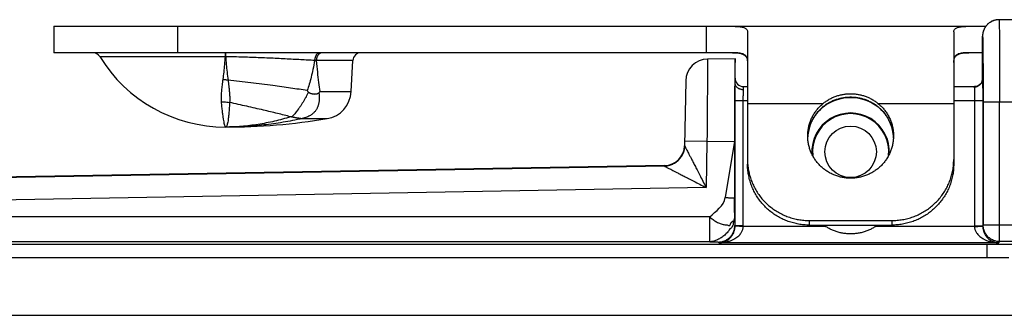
# Model space of a CAD drawing. Header units: inches. Extents: x 0.2 to 16.8, y 0.1 to 10.8.
# Tile 5 of 23: x 2.078 to 3.272, y 5.841 to 6.199. Entities that reach past the tile are written whole.
import ezdxf

# ---------------------------------------------------------------- set-up
doc = ezdxf.new("R2010")
doc.units = ezdxf.units.IN
doc.header["$LTSCALE"] = 0.935
doc.header["$MEASUREMENT"] = 0
doc.layers.get('0').update_dxf_attribs({"linetype": 'CONTINUOUS'})

msp = doc.modelspace()

# ---------------------------------------------------------------- linework, layer by layer
at = {"color": 7, "linetype": 'CONTINUOUS'}
for p, q in [((3.9194, 6.1989), (3.2656, 6.1989)), ((2.1197, 6.1909), (2.1197, 6.1589)), ((2.1197, 6.1909), (3.2496, 6.1909)), ((2.2697, 6.1909), (2.2697, 6.1589)), ((2.9107, 6.1909), (2.9107, 6.1589)), ((2.9607, 6.1841), (2.9607, 6.0296)), ((3.2107, 6.1841), (3.2107, 6.024)), ((3.2456, 6.178), (3.2456, 6.1689)), ((3.2456, 6.1272), (3.2456, 6.1689)), ((3.2456, 6.1689), (3.2456, 6.1689)), ((3.2456, 6.1689), (3.2456, 6.1689)), ((2.9425, 6.1589), (2.1197, 6.1589)), ((2.3274, 6.1541), (2.1755, 6.1541)), ((2.4822, 6.1494), (2.438, 6.1494)), ((2.4803, 6.1118), (2.4822, 6.1494)), ((2.9124, 6.1513), (2.9457, 6.1519)), ((2.9457, 6.1219), (2.9457, 6.1519)), ((3.2456, 6.1589), (3.2289, 6.1589)), ((2.8858, 6.1248), (2.8845, 6.0462)), ((3.2456, 6.1273), (3.2456, 6.1272)), ((3.2456, 6.1273), (3.2456, 6.1267)), ((2.4423, 6.1118), (2.4803, 6.1118)), ((2.9557, 6.1141), (2.9557, 6.1179)), ((2.9557, 6.1179), (2.9607, 6.1179)), ((3.2107, 6.1179), (3.236, 6.1179)), ((2.9456, 5.9491), (2.9456, 6.1009)), ((2.9456, 6.1009), (2.9607, 6.1009)), ((2.9556, 5.9491), (2.9556, 6.1009)), ((3.2107, 6.1009), (3.2458, 6.1009)), ((3.2358, 6.1009), (3.2358, 5.9491)), ((3.2458, 6.1009), (3.2458, 5.9491)), ((2.9607, 6.0975), (3.0525, 6.0975)), ((3.0464, 6.0876), (3.0465, 6.0877)), ((3.1189, 6.0975), (3.2107, 6.0975)), ((3.1224, 6.0903), (3.125, 6.0876)), ((3.125, 6.0876), (3.125, 6.0877)), ((3.2463, 6.0989), (3.2463, 5.9501)), ((3.9194, 6.0989), (3.2463, 6.0989)), ((3.2663, 5.9302), (3.2663, 6.0989)), ((2.4207, 6.0791), (2.4511, 6.0791)), ((2.9116, 6.0513), (2.8846, 6.0517)), ((2.9116, 6.0513), (2.9449, 6.0519)), ((2.9449, 6.0519), (2.9338, 5.9834)), ((2.9449, 6.0519), (2.945, 5.9834)), ((3.0338, 6.0564), (3.0338, 6.0565)), ((2.8845, 6.0463), (2.8845, 6.0463)), ((2.9116, 6.0513), (2.9106, 5.9955)), ((2.8813, 6.0345), (2.882, 6.0357)), ((2.8599, 6.0222), (1.3104, 5.9952)), ((2.8599, 6.0217), (1.3104, 5.9946)), ((2.8599, 6.0222), (2.8599, 6.0217)), ((2.9106, 5.9955), (1.3109, 5.9676)), ((2.9152, 5.96), (1.367, 5.96)), ((2.9152, 5.93), (2.9152, 5.96)), ((2.9456, 5.9491), (2.9454, 5.9496)), ((2.9556, 5.9491), (2.9456, 5.9491)), ((3.0553, 5.9486), (2.9556, 5.9486)), ((3.0357, 5.9501), (3.0357, 5.9557)), ((3.0357, 5.9557), (3.1357, 5.9557)), ((3.0357, 5.9501), (3.1357, 5.9501)), ((3.0553, 5.9486), (3.0558, 5.9501)), ((3.1161, 5.9486), (3.1156, 5.9501)), ((3.2358, 5.9486), (3.1161, 5.9486)), ((3.1357, 5.9557), (3.1357, 5.9501)), ((3.2358, 5.9491), (3.2458, 5.9491)), ((3.2463, 5.9501), (3.2458, 5.9491)), ((3.2823, 5.9501), (3.2463, 5.9501)), ((2.9152, 5.93), (1.367, 5.93)), ((1.3684, 5.9271), (3.2512, 5.9271)), ((2.9259, 5.9286), (2.9254, 5.9296)), ((3.2655, 5.9286), (2.9259, 5.9286)), ((3.2512, 5.9109), (3.2512, 5.9271)), ((3.2663, 5.9302), (3.2655, 5.9286)), ((3.2823, 5.9302), (3.2663, 5.9302)), ((1.3827, 5.9109), (3.2777, 5.9109)), ((1.3827, 5.8409), (3.3567, 5.8409))]:
    msp.add_line(p, q, dxfattribs=at)
for points in [[(3.2656, 6.1989), (3.2647, 6.1989), (3.2638, 6.1988), (3.2629, 6.1987), (3.262, 6.1986), (3.2612, 6.1984), (3.2604, 6.1982), (3.2596, 6.198), (3.2588, 6.1977), (3.2581, 6.1974), (3.2574, 6.1971), (3.2567, 6.1968), (3.2561, 6.1965), (3.2555, 6.1961), (3.2549, 6.1957), (3.2543, 6.1954), (3.2537, 6.195), (3.2532, 6.1945), (3.2527, 6.1941), (3.2522, 6.1937), (3.2517, 6.1933), (3.2513, 6.1928), (3.2509, 6.1924), (3.2505, 6.1919), (3.2501, 6.1915), (3.2497, 6.191), (3.2494, 6.1905), (3.249, 6.1901), (3.2487, 6.1896), (3.2485, 6.1891), (3.2482, 6.1887), (3.2479, 6.1882), (3.2477, 6.1877), (3.2475, 6.1872), (3.2473, 6.1868), (3.2471, 6.1863), (3.2469, 6.1858), (3.2467, 6.1854), (3.2466, 6.1849), (3.2464, 6.1845), (3.2463, 6.184), (3.2462, 6.1836), (3.2461, 6.1832), (3.246, 6.1828), (3.2459, 6.1824), (3.2459, 6.182), (3.2458, 6.1816), (3.2458, 6.1812), (3.2457, 6.1809), (3.2457, 6.1805), (3.2457, 6.1802), (3.2457, 6.1799), (3.2456, 6.1796)], [(3.2456, 6.1796), (3.2456, 6.1794), (3.2456, 6.1791), (3.2456, 6.1789), (3.2456, 6.1786), (3.2456, 6.178)], [(3.2456, 6.1267), (3.2455, 6.1259), (3.2453, 6.1249), (3.245, 6.1239), (3.2445, 6.1229), (3.2438, 6.1218), (3.2429, 6.1208), (3.2419, 6.1199), (3.2407, 6.1191), (3.2394, 6.1185), (3.238, 6.1181), (3.2367, 6.1179), (3.236, 6.1179)], [(3.0464, 6.0876), (3.049, 6.0903), (3.0524, 6.0933), (3.056, 6.096), (3.06, 6.0983), (3.0641, 6.1003), (3.0684, 6.102), (3.0728, 6.1032), (3.0773, 6.1041), (3.0818, 6.1046), (3.0857, 6.1048)], [(3.0857, 6.1048), (3.0897, 6.1046), (3.0942, 6.1041), (3.0987, 6.1032), (3.1031, 6.102), (3.1074, 6.1003), (3.1115, 6.0983), (3.1154, 6.0959), (3.1191, 6.0932), (3.1224, 6.0903)], [(3.0338, 6.0565), (3.0342, 6.0614), (3.0352, 6.0661), (3.0366, 6.0708), (3.0384, 6.0753), (3.0407, 6.0797), (3.0434, 6.0837), (3.0464, 6.0876)], [(3.125, 6.0876), (3.1281, 6.0837), (3.1308, 6.0796), (3.133, 6.0753), (3.1349, 6.0708), (3.1363, 6.0661), (3.1372, 6.0614)], [(3.1372, 6.0614), (3.1377, 6.0565), (3.1377, 6.0564)], [(2.8845, 6.0462), (2.8843, 6.044), (2.8839, 6.0412), (2.8831, 6.0385), (2.882, 6.0357)]]:
    msp.add_lwpolyline(points, dxfattribs=at)
msp.add_circle((3.0857, 6.0389), 0.0312, dxfattribs=at)
for centre, radius, start, end in [((2.167, 6.1489), 0.01, 31.4985, 90), ((2.3277, 6.2474), 0.1785, 211.4985, 270), ((2.4922, 6.1489), 0.01, 90, 177), ((2.9128, 6.1243), 0.027, 91, 179), ((2.9557, 6.1279), 0.01, 180, 270), ((2.4453, 6.1136), 0.035, 279.4651, 357), ((2.3277, 6.8189), 0.75, 270, 279.4651), ((3.0857, 6.0389), 0.047, 356.4193, 183.5807), ((3.0857, 6.0389), 0.0462, 354.3137, 185.6863), ((2.8595, 6.0472), 0.025, 270.9999, 357.735), ((3.0857, 6.0389), 0.0953, 248.7599, 251.3975), ((3.0857, 6.0389), 0.0953, 288.6025, 291.2401)]:
    msp.add_arc(centre, radius, start, end, dxfattribs=at)
for points, knots in [([(3.2635, 6.1988), (3.2629, 6.1987), (3.2617, 6.1985), (3.2598, 6.1981), (3.258, 6.1974), (3.2562, 6.1966), (3.2545, 6.1955), (3.2529, 6.1944), (3.2515, 6.1931), (3.2501, 6.1916), (3.249, 6.19), (3.248, 6.1883), (3.2471, 6.1866), (3.2465, 6.1849), (3.2462, 6.1838), (3.2461, 6.1833)], [0, 0, 0, 0, 0.071333, 0.150593, 0.229853, 0.309113, 0.388373, 0.467633, 0.546894, 0.626155, 0.705416, 0.784678, 0.86394, 0.943202, 1, 1, 1, 1]), ([(3.2656, 6.1989), (3.265, 6.1989), (3.2643, 6.1988), (3.2635, 6.1988), (3.2635, 6.1988)], [0, 0, 0, 0, 0.909091, 1, 1, 1, 1]), ([(3.2656, 6.1989), (3.2657, 6.1989), (3.2656, 6.1982), (3.2658, 6.1975), (3.2658, 6.1959), (3.2659, 6.1938), (3.2659, 6.1911), (3.266, 6.1878), (3.266, 6.184), (3.266, 6.1796), (3.2661, 6.1748), (3.2661, 6.1695), (3.2662, 6.1637), (3.2662, 6.1576), (3.2662, 6.1511), (3.2663, 6.1442), (3.2663, 6.1371), (3.2663, 6.1297), (3.2663, 6.1222), (3.2663, 6.1145), (3.2663, 6.1067), (3.2663, 6.1015), (3.2663, 6.0989)], [0, 0, 0, 0, 0.003135, 0.012392, 0.027741, 0.049088, 0.076299, 0.109196, 0.147561, 0.19115, 0.239696, 0.292906, 0.35047, 0.412057, 0.477298, 0.545791, 0.61711, 0.690809, 0.766421, 0.843475, 0.921496, 1, 1, 1, 1]), ([(2.9425, 6.1909), (2.9437, 6.1909), (2.9458, 6.1909), (2.9489, 6.1907), (2.9516, 6.1905), (2.954, 6.1901), (2.956, 6.1896), (2.9577, 6.1889), (2.959, 6.188), (2.96, 6.1869), (2.9606, 6.1856), (2.9607, 6.1846), (2.9607, 6.1841)], [0, 0, 0, 0, 0.158371, 0.301851, 0.429874, 0.542426, 0.640159, 0.724492, 0.797942, 0.864521, 0.929794, 1, 1, 1, 1]), ([(3.2107, 6.1841), (3.2107, 6.1846), (3.2108, 6.1856), (3.2114, 6.1869), (3.2124, 6.188), (3.2138, 6.1889), (3.2154, 6.1896), (3.2175, 6.1901), (3.2199, 6.1905), (3.2226, 6.1907), (3.2256, 6.1909), (3.2278, 6.1909), (3.2289, 6.1909)], [0, 0, 0, 0, 0.070206, 0.135479, 0.202058, 0.275508, 0.359841, 0.457574, 0.570126, 0.698149, 0.841629, 1, 1, 1, 1]), ([(3.2461, 6.1833), (3.2461, 6.1832), (3.2459, 6.1823), (3.2457, 6.1808), (3.2456, 6.1795), (3.2456, 6.1789)], [0, 0, 0, 0, 0.12412, 0.562058, 1, 1, 1, 1]), ([(3.2456, 6.1689), (3.2456, 6.1691), (3.2456, 6.1696), (3.2456, 6.1703), (3.2456, 6.1711), (3.2456, 6.1719), (3.2456, 6.1727), (3.2456, 6.1736), (3.2456, 6.1744), (3.2456, 6.175), (3.2456, 6.1756), (3.2456, 6.1759), (3.2456, 6.1763), (3.2456, 6.1766), (3.2456, 6.177), (3.2456, 6.1773), (3.2456, 6.1775), (3.2456, 6.1778), (3.2456, 6.178), (3.2456, 6.1782), (3.2456, 6.1783), (3.2456, 6.1784), (3.2456, 6.1784), (3.2456, 6.1785), (3.2456, 6.1786), (3.2456, 6.1787), (3.2456, 6.1787), (3.2456, 6.1788), (3.2456, 6.1788), (3.2456, 6.1788), (3.2456, 6.1788), (3.2456, 6.1788), (3.2456, 6.1789), (3.2456, 6.1789), (3.2456, 6.1789), (3.2456, 6.1789), (3.2456, 6.1789), (3.2456, 6.1789), (3.2456, 6.1789), (3.2456, 6.1789), (3.2456, 6.1789)], [0, 0, 0, 0, 0.068433, 0.142628, 0.221179, 0.302684, 0.385738, 0.468936, 0.550875, 0.63015, 0.668349, 0.705357, 0.740996, 0.775092, 0.807469, 0.837951, 0.866363, 0.89253, 0.916276, 0.927186, 0.937425, 0.946971, 0.955802, 0.963896, 0.971232, 0.977787, 0.983539, 0.988467, 0.990615, 0.992548, 0.994265, 0.995762, 0.997036, 0.998086, 0.998908, 0.9995, 0.999709, 0.999861, 0.999956, 1, 1, 1, 1]), ([(3.2456, 6.1789), (3.2457, 6.1789), (3.2456, 6.1783), (3.2458, 6.1777), (3.2458, 6.1762), (3.2459, 6.1744), (3.2459, 6.172), (3.2459, 6.1702), (3.246, 6.1692)], [0, 0, 0, 0, 0.02868, 0.113368, 0.254121, 0.449949, 0.699101, 1, 1, 1, 1]), ([(3.246, 6.1689), (3.246, 6.1679), (3.246, 6.1656), (3.2461, 6.1619), (3.2461, 6.1576), (3.2461, 6.1529), (3.2462, 6.1479), (3.2462, 6.1425), (3.2462, 6.1369), (3.2463, 6.1309), (3.2463, 6.1248), (3.2463, 6.1185), (3.2463, 6.112), (3.2463, 6.1055), (3.2463, 6.1011), (3.2463, 6.0989)], [0, 0, 0, 0, 0.043345, 0.098242, 0.159299, 0.226089, 0.298172, 0.375072, 0.456226, 0.54107, 0.629092, 0.719766, 0.812377, 0.906075, 1, 1, 1, 1]), ([(2.3274, 6.1541), (2.3272, 6.1509), (2.3267, 6.1447), (2.3257, 6.1356), (2.325, 6.1296), (2.3246, 6.1267)], [0, 0, 0, 0, 0.346904, 0.680973, 1, 1, 1, 1]), ([(2.3274, 6.1589), (2.3274, 6.1589), (2.3274, 6.1587), (2.3274, 6.1584), (2.3274, 6.1579), (2.3274, 6.1572), (2.3274, 6.1563), (2.3274, 6.1552), (2.3274, 6.1545), (2.3274, 6.1541)], [0, 0, 0, 0, 0.022246, 0.088491, 0.19733, 0.346454, 0.532695, 0.752097, 1, 1, 1, 1]), ([(2.3281, 6.1541), (2.328, 6.1541), (2.3278, 6.1541), (2.3276, 6.1541), (2.3275, 6.1541), (2.3274, 6.1541)], [0, 0, 0, 0, 0.333321, 0.666656, 1, 1, 1, 1]), ([(2.3279, 6.1589), (2.3279, 6.1589), (2.3279, 6.1587), (2.328, 6.1584), (2.328, 6.1579), (2.328, 6.1572), (2.328, 6.1563), (2.328, 6.1552), (2.328, 6.1545), (2.3281, 6.1541)], [0, 0, 0, 0, 0.022784, 0.089153, 0.197999, 0.347051, 0.533154, 0.752356, 1, 1, 1, 1]), ([(2.4359, 6.1495), (2.4332, 6.1496), (2.4276, 6.15), (2.4189, 6.1504), (2.4098, 6.1509), (2.4003, 6.1514), (2.3905, 6.1519), (2.3804, 6.1524), (2.3701, 6.1528), (2.3597, 6.1532), (2.3492, 6.1535), (2.3386, 6.1538), (2.3316, 6.154), (2.3281, 6.1541)], [0, 0, 0, 0, 0.075549, 0.156061, 0.240857, 0.329227, 0.42043, 0.513898, 0.609336, 0.706381, 0.804349, 0.902479, 1, 1, 1, 1]), ([(2.3281, 6.1541), (2.3283, 6.151), (2.3288, 6.1447), (2.3297, 6.1353), (2.3305, 6.129), (2.331, 6.1258)], [0, 0, 0, 0, 0.32992, 0.662029, 1, 1, 1, 1]), ([(2.4359, 6.1495), (2.4353, 6.1459), (2.4341, 6.1391), (2.4319, 6.1295), (2.4296, 6.121), (2.4278, 6.1157), (2.4269, 6.1131)], [0, 0, 0, 0, 0.291784, 0.552573, 0.786571, 1, 1, 1, 1]), ([(2.4426, 6.1589), (2.4423, 6.1589), (2.4417, 6.1588), (2.4407, 6.1585), (2.4399, 6.1581), (2.4391, 6.1574), (2.4383, 6.1566), (2.4376, 6.1557), (2.4371, 6.1546), (2.4366, 6.1534), (2.4362, 6.1522), (2.436, 6.1508), (2.4359, 6.1499), (2.4359, 6.1495)], [0, 0, 0, 0, 0.073113, 0.14785, 0.225617, 0.307453, 0.393969, 0.48536, 0.581452, 0.681767, 0.785584, 0.892004, 1, 1, 1, 1]), ([(2.438, 6.1494), (2.4378, 6.1494), (2.4373, 6.1494), (2.4366, 6.1495), (2.4361, 6.1495), (2.4359, 6.1495)], [0, 0, 0, 0, 0.327241, 0.660619, 1, 1, 1, 1]), ([(2.4429, 6.1584), (2.4427, 6.1583), (2.4421, 6.158), (2.4414, 6.1574), (2.4405, 6.1566), (2.4398, 6.1556), (2.4392, 6.1546), (2.4387, 6.1534), (2.4383, 6.1521), (2.4381, 6.1508), (2.438, 6.1499), (2.438, 6.1494)], [0, 0, 0, 0, 0.064405, 0.165721, 0.271883, 0.383131, 0.499311, 0.619937, 0.744256, 0.87131, 1, 1, 1, 1]), ([(2.438, 6.1494), (2.4384, 6.1447), (2.4391, 6.1359), (2.4406, 6.1233), (2.4417, 6.1155), (2.4423, 6.1118)], [0, 0, 0, 0, 0.371537, 0.704116, 1, 1, 1, 1]), ([(2.4451, 6.1589), (2.4448, 6.1589), (2.4441, 6.1588), (2.4435, 6.1586), (2.4432, 6.1585)], [0, 0, 0, 0, 0.495586, 1, 1, 1, 1]), ([(2.9124, 6.1513), (2.9124, 6.1512), (2.9124, 6.1508), (2.9124, 6.1499), (2.9123, 6.1483), (2.9123, 6.1462), (2.9123, 6.1435), (2.9123, 6.1402), (2.9122, 6.1364), (2.9122, 6.132), (2.9122, 6.1272), (2.9121, 6.1219), (2.9121, 6.1161), (2.912, 6.11), (2.912, 6.1035), (2.9119, 6.0966), (2.9119, 6.0895), (2.9118, 6.0821), (2.9117, 6.0746), (2.9117, 6.0669), (2.9116, 6.0591), (2.9116, 6.0539), (2.9116, 6.0513)], [0, 0, 0, 0, 0.003087, 0.012334, 0.027679, 0.049025, 0.076234, 0.109136, 0.14752, 0.191137, 0.239703, 0.29292, 0.350477, 0.412045, 0.477262, 0.545727, 0.617019, 0.690698, 0.766312, 0.843395, 0.921462, 1, 1, 1, 1]), ([(2.9425, 6.1589), (2.9436, 6.1589), (2.9457, 6.1589), (2.9486, 6.1587), (2.9512, 6.1583), (2.9535, 6.1577), (2.9555, 6.157), (2.9571, 6.156), (2.9585, 6.1547), (2.9595, 6.1532), (2.9602, 6.1513), (2.9605, 6.15), (2.9606, 6.1493)], [0, 0, 0, 0, 0.143996, 0.273338, 0.388466, 0.490558, 0.581643, 0.664649, 0.743421, 0.822463, 0.906493, 1, 1, 1, 1]), ([(2.9607, 6.1491), (2.9607, 6.1498), (2.9606, 6.1512), (2.9601, 6.1531), (2.9592, 6.1547), (2.9578, 6.156), (2.9562, 6.157), (2.9542, 6.1578), (2.9518, 6.1583), (2.949, 6.1587), (2.9459, 6.1589), (2.9437, 6.1589), (2.9425, 6.1589)], [0, 0, 0, 0, 0.092297, 0.173618, 0.249291, 0.325058, 0.406233, 0.497016, 0.600361, 0.718174, 0.851367, 1, 1, 1, 1]), ([(2.9457, 6.1514), (2.9457, 6.151), (2.9456, 6.1501), (2.9456, 6.1485), (2.9455, 6.1462), (2.9455, 6.1434), (2.9454, 6.1401), (2.9453, 6.1362), (2.9453, 6.1318), (2.9452, 6.1269), (2.9452, 6.1216), (2.9451, 6.1159), (2.9451, 6.1098), (2.9451, 6.1033), (2.945, 6.0966), (2.945, 6.0895), (2.945, 6.0823), (2.945, 6.0748), (2.9449, 6.0672), (2.9449, 6.0596), (2.9449, 6.0544), (2.9449, 6.0519)], [0, 0, 0, 0, 0.010786, 0.027511, 0.050036, 0.078215, 0.111976, 0.151032, 0.195097, 0.244082, 0.297586, 0.355178, 0.41675, 0.481835, 0.549873, 0.620716, 0.693886, 0.768731, 0.845029, 0.922351, 1, 1, 1, 1]), ([(3.2289, 6.1589), (3.2277, 6.1589), (3.2255, 6.1589), (3.2224, 6.1587), (3.2197, 6.1583), (3.2173, 6.1578), (3.2153, 6.157), (3.2136, 6.156), (3.2123, 6.1547), (3.2114, 6.1531), (3.2108, 6.1512), (3.2107, 6.1498), (3.2107, 6.1491)], [0, 0, 0, 0, 0.148633, 0.281826, 0.399639, 0.502984, 0.593767, 0.674942, 0.750709, 0.826382, 0.907703, 1, 1, 1, 1]), ([(3.2109, 6.1493), (3.211, 6.15), (3.2112, 6.1513), (3.2119, 6.1532), (3.213, 6.1547), (3.2143, 6.156), (3.216, 6.157), (3.2179, 6.1577), (3.2202, 6.1583), (3.2228, 6.1587), (3.2257, 6.1589), (3.2278, 6.1589), (3.2289, 6.1589)], [0, 0, 0, 0, 0.093507, 0.177537, 0.25658, 0.335351, 0.418357, 0.509443, 0.611534, 0.726662, 0.856004, 1, 1, 1, 1]), ([(2.3246, 6.1267), (2.3242, 6.1243), (2.3237, 6.1198), (2.323, 6.1135), (2.3226, 6.1081), (2.3225, 6.1035), (2.3226, 6.1008), (2.3227, 6.0995)], [0, 0, 0, 0, 0.265624, 0.498039, 0.694005, 0.859706, 1, 1, 1, 1]), ([(2.3246, 6.1267), (2.3253, 6.1266), (2.3267, 6.1265), (2.3289, 6.1262), (2.3303, 6.126), (2.331, 6.1258)], [0, 0, 0, 0, 0.333182, 0.666628, 1, 1, 1, 1]), ([(2.4269, 6.1131), (2.4237, 6.1137), (2.417, 6.1146), (2.4067, 6.1161), (2.3961, 6.1176), (2.3845, 6.1191), (2.3719, 6.1207), (2.3584, 6.1224), (2.3448, 6.1241), (2.3356, 6.1253), (2.331, 6.1258)], [0, 0, 0, 0, 0.102442, 0.209515, 0.320699, 0.43547, 0.57282, 0.713343, 0.856062, 1, 1, 1, 1]), ([(2.331, 6.1258), (2.3313, 6.1234), (2.3319, 6.1189), (2.3325, 6.1126), (2.3329, 6.1072), (2.3331, 6.1026), (2.333, 6.0999), (2.3329, 6.0986)], [0, 0, 0, 0, 0.269567, 0.499077, 0.694619, 0.860896, 1, 1, 1, 1]), ([(3.2361, 6.1175), (3.2364, 6.1175), (3.2372, 6.1175), (3.2384, 6.1178), (3.2398, 6.1183), (3.241, 6.119), (3.2422, 6.1198), (3.2432, 6.1208), (3.2441, 6.1219), (3.2447, 6.1231), (3.2452, 6.1244), (3.2455, 6.1255), (3.2456, 6.1261), (3.2456, 6.1263)], [0, 0, 0, 0, 0.069089, 0.169746, 0.270228, 0.370452, 0.470353, 0.569893, 0.669063, 0.767883, 0.866403, 0.964697, 1, 1, 1, 1]), ([(3.2456, 6.1272), (3.2456, 6.1269), (3.2456, 6.1263), (3.2457, 6.1253), (3.2457, 6.124), (3.2457, 6.1225), (3.2457, 6.1207), (3.2457, 6.1187), (3.2458, 6.1165), (3.2458, 6.1142), (3.2458, 6.1117), (3.2458, 6.1091), (3.2458, 6.1064), (3.2458, 6.1037), (3.2458, 6.1018), (3.2458, 6.1009)], [0, 0, 0, 0, 0.028752, 0.067968, 0.117326, 0.176253, 0.243919, 0.319602, 0.402627, 0.492111, 0.587028, 0.686349, 0.789103, 0.894144, 1, 1, 1, 1]), ([(2.4283, 6.1115), (2.4279, 6.1105), (2.427, 6.1084), (2.4255, 6.1052), (2.4238, 6.1021), (2.4219, 6.0991), (2.42, 6.0962), (2.4182, 6.0934), (2.4163, 6.0908), (2.4145, 6.0883), (2.4127, 6.0861), (2.4111, 6.0842), (2.4095, 6.0825), (2.4085, 6.0816), (2.408, 6.0812)], [0, 0, 0, 0, 0.091497, 0.18692, 0.283786, 0.380352, 0.475289, 0.567425, 0.656365, 0.740585, 0.818478, 0.888523, 0.949272, 1, 1, 1, 1]), ([(2.4283, 6.1115), (2.4281, 6.1117), (2.4278, 6.1121), (2.4274, 6.1126), (2.4271, 6.113), (2.4269, 6.1131)], [0, 0, 0, 0, 0.336825, 0.670163, 1, 1, 1, 1]), ([(2.4283, 6.1115), (2.4284, 6.1114), (2.4287, 6.1111), (2.4291, 6.1108), (2.4296, 6.1104), (2.4302, 6.1101), (2.4309, 6.1098), (2.4317, 6.1096), (2.4326, 6.1093), (2.4335, 6.1091), (2.4345, 6.109), (2.4355, 6.1089), (2.4365, 6.1089), (2.4374, 6.109), (2.4382, 6.1091), (2.4388, 6.1092), (2.4394, 6.1094), (2.44, 6.1096), (2.4404, 6.1099), (2.4408, 6.1101), (2.4411, 6.1103), (2.4412, 6.1105)], [0, 0, 0, 0, 0.037763, 0.079124, 0.124133, 0.173267, 0.226755, 0.284995, 0.348705, 0.41822, 0.492878, 0.569102, 0.64019, 0.70368, 0.759589, 0.809194, 0.854035, 0.894929, 0.932453, 0.967366, 1, 1, 1, 1]), ([(2.4412, 6.1105), (2.4413, 6.1106), (2.4415, 6.1109), (2.4419, 6.1113), (2.4422, 6.1116), (2.4423, 6.1118)], [0, 0, 0, 0, 0.336932, 0.6712, 1, 1, 1, 1]), ([(2.9456, 6.1009), (2.9456, 6.1019), (2.9456, 6.1039), (2.9456, 6.1068), (2.9456, 6.1097), (2.9457, 6.1124), (2.9457, 6.115), (2.9457, 6.1175), (2.9457, 6.1197), (2.9457, 6.1211), (2.9457, 6.1218)], [0, 0, 0, 0, 0.142676, 0.284026, 0.421801, 0.554382, 0.680159, 0.797506, 0.904861, 1, 1, 1, 1]), ([(2.9557, 6.1141), (2.9552, 6.1141), (2.9543, 6.1141), (2.9529, 6.1144), (2.9516, 6.1148), (2.9503, 6.1153), (2.9492, 6.116), (2.9482, 6.1167), (2.9473, 6.1176), (2.9466, 6.1186), (2.9461, 6.1196), (2.9458, 6.1207), (2.9457, 6.1215), (2.9457, 6.1219)], [0, 0, 0, 0, 0.101687, 0.202663, 0.302114, 0.399333, 0.493756, 0.585009, 0.672958, 0.757735, 0.839759, 0.919712, 1, 1, 1, 1]), ([(2.9556, 6.1009), (2.9556, 6.1015), (2.9556, 6.1028), (2.9556, 6.1046), (2.9556, 6.1064), (2.9557, 6.1082), (2.9557, 6.1098), (2.9557, 6.1114), (2.9557, 6.1128), (2.9557, 6.1137), (2.9557, 6.1141)], [0, 0, 0, 0, 0.143162, 0.284553, 0.422427, 0.555072, 0.680874, 0.798196, 0.905361, 1, 1, 1, 1]), ([(3.236, 6.1179), (3.236, 6.1179), (3.2358, 6.1179), (3.2356, 6.1177), (3.2356, 6.1175), (3.2356, 6.1174)], [0, 0, 0, 0, 0.357122, 0.646312, 1, 1, 1, 1]), ([(3.2356, 6.1174), (3.2356, 6.1172), (3.2357, 6.1168), (3.2357, 6.116), (3.2357, 6.1149), (3.2357, 6.1136), (3.2357, 6.1122), (3.2358, 6.1106), (3.2358, 6.1088), (3.2358, 6.1069), (3.2358, 6.105), (3.2358, 6.1029), (3.2358, 6.1016), (3.2358, 6.1009)], [0, 0, 0, 0, 0.035734, 0.0858, 0.149466, 0.22579, 0.313629, 0.41168, 0.518485, 0.632452, 0.751888, 0.875014, 1, 1, 1, 1]), ([(2.3227, 6.0995), (2.3228, 6.0974), (2.3232, 6.0934), (2.3238, 6.0878), (2.3244, 6.0829), (2.3251, 6.0787), (2.3257, 6.0753), (2.3263, 6.0726), (2.3268, 6.0706), (2.3272, 6.0696), (2.3275, 6.0689), (2.3277, 6.0689)], [0, 0, 0, 0, 0.201892, 0.382973, 0.542093, 0.67834, 0.791031, 0.879659, 0.943847, 0.983566, 1, 1, 1, 1]), ([(2.3227, 6.0995), (2.3238, 6.0995), (2.3261, 6.0994), (2.3295, 6.0991), (2.3318, 6.0988), (2.3329, 6.0986)], [0, 0, 0, 0, 0.334636, 0.668127, 1, 1, 1, 1]), ([(2.4412, 6.1105), (2.4413, 6.1094), (2.4415, 6.1074), (2.4416, 6.1045), (2.4416, 6.102), (2.4413, 6.0998), (2.441, 6.098), (2.4406, 6.0963), (2.4402, 6.0949), (2.4398, 6.0935), (2.4392, 6.0922), (2.4385, 6.0909), (2.4377, 6.0896), (2.4369, 6.0884), (2.436, 6.0873), (2.4349, 6.0862), (2.4337, 6.0851), (2.4323, 6.084), (2.4307, 6.083), (2.4288, 6.0819), (2.4264, 6.0809), (2.4237, 6.0799), (2.4218, 6.0794), (2.4207, 6.0792)], [0, 0, 0, 0, 0.077672, 0.145147, 0.203844, 0.255444, 0.300493, 0.339864, 0.374798, 0.407885, 0.441975, 0.478002, 0.513404, 0.548081, 0.582849, 0.61788, 0.656652, 0.697053, 0.742549, 0.79537, 0.855393, 0.923196, 1, 1, 1, 1]), ([(3.0857, 6.1049), (3.0843, 6.1049), (3.0813, 6.1048), (3.0769, 6.1043), (3.0726, 6.1034), (3.0683, 6.1021), (3.0641, 6.1005), (3.06, 6.0986), (3.0562, 6.0963), (3.0526, 6.0937), (3.0494, 6.0908), (3.0474, 6.0888), (3.0465, 6.0877)], [0, 0, 0, 0, 0.098729, 0.198834, 0.299856, 0.401415, 0.503175, 0.604801, 0.705809, 0.805692, 0.903951, 1, 1, 1, 1]), ([(3.0525, 6.0975), (3.0536, 6.0984), (3.056, 6.1002), (3.0598, 6.1026), (3.0638, 6.1046), (3.068, 6.1063), (3.0723, 6.1076), (3.0767, 6.1085), (3.0812, 6.1091), (3.0842, 6.1092), (3.0857, 6.1092)], [0, 0, 0, 0, 0.12377, 0.248216, 0.373206, 0.498477, 0.623867, 0.749305, 0.874697, 1, 1, 1, 1]), ([(3.0857, 6.1092), (3.0872, 6.1092), (3.0902, 6.1091), (3.0947, 6.1085), (3.0991, 6.1076), (3.1034, 6.1063), (3.1076, 6.1046), (3.1116, 6.1026), (3.1154, 6.1002), (3.1178, 6.0984), (3.1189, 6.0975)], [0, 0, 0, 0, 0.1253, 0.250683, 0.376128, 0.501512, 0.626792, 0.751779, 0.876228, 1, 1, 1, 1]), ([(3.125, 6.0877), (3.124, 6.0888), (3.1221, 6.0908), (3.1188, 6.0937), (3.1152, 6.0963), (3.1114, 6.0986), (3.1074, 6.1005), (3.1032, 6.1021), (3.0989, 6.1034), (3.0945, 6.1043), (3.0901, 6.1048), (3.0872, 6.1049), (3.0857, 6.1049)], [0, 0, 0, 0, 0.096068, 0.194384, 0.294338, 0.395408, 0.497066, 0.598806, 0.70031, 0.80127, 0.901313, 1, 1, 1, 1]), ([(2.3329, 6.0986), (2.3328, 6.0966), (2.3325, 6.0927), (2.3321, 6.0873), (2.3317, 6.0825), (2.3312, 6.0785), (2.3308, 6.0751), (2.3302, 6.0725), (2.3296, 6.0706), (2.3288, 6.0693), (2.3281, 6.0689), (2.3277, 6.0689)], [0, 0, 0, 0, 0.197409, 0.374189, 0.529271, 0.661871, 0.771551, 0.858273, 0.922665, 0.967223, 1, 1, 1, 1]), ([(2.4068, 6.0813), (2.4042, 6.082), (2.3989, 6.0834), (2.3908, 6.0854), (2.3824, 6.0874), (2.3734, 6.0895), (2.3638, 6.0917), (2.3536, 6.094), (2.3433, 6.0963), (2.3364, 6.0978), (2.3329, 6.0986)], [0, 0, 0, 0, 0.10629, 0.216462, 0.330093, 0.446756, 0.581909, 0.71966, 0.859271, 1, 1, 1, 1]), ([(3.0337, 6.0581), (3.0337, 6.0586), (3.0338, 6.0608), (3.034, 6.0645), (3.0349, 6.0692), (3.0362, 6.0739), (3.0379, 6.0784), (3.04, 6.0827), (3.0426, 6.0869), (3.0455, 6.0907), (3.0488, 6.0943), (3.0512, 6.0965), (3.0525, 6.0975)], [0, 0, 0, 0, 0.034188, 0.141164, 0.24805, 0.355216, 0.46226, 0.569544, 0.677008, 0.784409, 0.892199, 1, 1, 1, 1]), ([(3.0464, 6.0876), (3.0454, 6.0865), (3.0434, 6.084), (3.0409, 6.0801), (3.0393, 6.0772), (3.0385, 6.0756), (3.0384, 6.0754)], [0, 0, 0, 0, 0.312507, 0.63402, 0.955137, 1, 1, 1, 1]), ([(3.1189, 6.0975), (3.1202, 6.0965), (3.1226, 6.0943), (3.1259, 6.0907), (3.1288, 6.0869), (3.1314, 6.0827), (3.1335, 6.0784), (3.1353, 6.0739), (3.1366, 6.0692), (3.1374, 6.0645), (3.1377, 6.0608), (3.1377, 6.0586), (3.1377, 6.0581)], [0, 0, 0, 0, 0.107801, 0.215591, 0.322992, 0.430456, 0.53774, 0.644784, 0.75195, 0.858836, 0.965812, 1, 1, 1, 1]), ([(3.133, 6.0754), (3.1329, 6.0756), (3.1322, 6.0772), (3.1306, 6.0801), (3.128, 6.084), (3.1261, 6.0865), (3.1251, 6.0876)], [0, 0, 0, 0, 0.044981, 0.366058, 0.687531, 1, 1, 1, 1]), ([(2.4068, 6.0813), (2.4003, 6.0793), (2.3873, 6.0757), (2.3674, 6.0718), (2.3475, 6.0694), (2.3343, 6.0689), (2.3277, 6.0689)], [0, 0, 0, 0, 0.253205, 0.505465, 0.755029, 1, 1, 1, 1]), ([(2.4207, 6.0791), (2.4131, 6.0774), (2.3977, 6.0744), (2.3744, 6.0712), (2.3511, 6.0693), (2.3355, 6.0689), (2.3277, 6.0689)], [0, 0, 0, 0, 0.251422, 0.501847, 0.751427, 1, 1, 1, 1]), ([(2.408, 6.0812), (2.4079, 6.0812), (2.4076, 6.0813), (2.4072, 6.0813), (2.4069, 6.0813), (2.4068, 6.0813)], [0, 0, 0, 0, 0.336804, 0.670268, 1, 1, 1, 1]), ([(2.408, 6.0812), (2.4082, 6.0812), (2.4085, 6.0812), (2.4089, 6.0812), (2.4094, 6.0811), (2.4099, 6.081), (2.4105, 6.0809), (2.4111, 6.0808), (2.4118, 6.0806), (2.4125, 6.0805), (2.4132, 6.0804), (2.414, 6.0802), (2.4149, 6.08), (2.4158, 6.0799), (2.4166, 6.0798), (2.4173, 6.0797), (2.4179, 6.0796), (2.4184, 6.0795), (2.4189, 6.0795), (2.4193, 6.0794), (2.4196, 6.0794), (2.4199, 6.0794), (2.4202, 6.0793), (2.4204, 6.0793), (2.4205, 6.0793), (2.4206, 6.0793), (2.4207, 6.0792), (2.4207, 6.0792)], [0, 0, 0, 0, 0.031617, 0.066813, 0.105068, 0.146608, 0.191439, 0.239834, 0.292014, 0.348172, 0.408552, 0.473965, 0.543679, 0.613824, 0.677484, 0.732633, 0.780222, 0.821644, 0.857774, 0.889237, 0.916473, 0.939802, 0.95939, 0.975321, 0.98751, 0.995833, 1, 1, 1, 1]), ([(2.4207, 6.0792), (2.4207, 6.0792), (2.4207, 6.0792), (2.4207, 6.0791), (2.4207, 6.0791), (2.4207, 6.0791)], [0, 0, 0, 0, 0.34945, 0.682887, 1, 1, 1, 1]), ([(3.0349, 6.0648), (3.0347, 6.0641), (3.0345, 6.0631), (3.0344, 6.0622), (3.0343, 6.0619)], [0, 0, 0, 0, 0.762985, 1, 1, 1, 1]), ([(3.0362, 6.0698), (3.0359, 6.069), (3.0356, 6.0679), (3.0353, 6.0668), (3.0353, 6.0665)], [0, 0, 0, 0, 0.80761, 1, 1, 1, 1]), ([(3.0383, 6.0751), (3.0378, 6.074), (3.0372, 6.0726), (3.0367, 6.0712), (3.0366, 6.071)], [0, 0, 0, 0, 0.851759, 1, 1, 1, 1]), ([(3.1348, 6.071), (3.1347, 6.0712), (3.1342, 6.0726), (3.1337, 6.074), (3.1332, 6.0751)], [0, 0, 0, 0, 0.149096, 1, 1, 1, 1]), ([(3.1362, 6.0665), (3.1361, 6.0668), (3.1358, 6.0679), (3.1355, 6.069), (3.1352, 6.0698)], [0, 0, 0, 0, 0.193595, 1, 1, 1, 1]), ([(3.1371, 6.0619), (3.1371, 6.0621), (3.1369, 6.0631), (3.1367, 6.0641), (3.1366, 6.0648)], [0, 0, 0, 0, 0.238514, 1, 1, 1, 1]), ([(3.0857, 6.0069), (3.0841, 6.0069), (3.0808, 6.0071), (3.076, 6.0077), (3.0712, 6.0089), (3.0666, 6.0104), (3.0621, 6.0124), (3.0578, 6.0148), (3.0538, 6.0176), (3.0501, 6.0207), (3.0467, 6.0242), (3.0436, 6.0279), (3.0409, 6.032), (3.0386, 6.0362), (3.0367, 6.0407), (3.0353, 6.0453), (3.0343, 6.05), (3.0338, 6.0543), (3.0337, 6.057), (3.0337, 6.0581)], [0, 0, 0, 0, 0.060385, 0.120835, 0.181121, 0.241477, 0.301748, 0.361877, 0.422048, 0.482017, 0.54197, 0.601864, 0.661562, 0.721313, 0.780919, 0.840469, 0.900056, 0.959487, 1, 1, 1, 1]), ([(3.1377, 6.0581), (3.1377, 6.057), (3.1376, 6.0543), (3.1371, 6.05), (3.1361, 6.0453), (3.1347, 6.0407), (3.1328, 6.0362), (3.1305, 6.032), (3.1278, 6.0279), (3.1248, 6.0242), (3.1213, 6.0207), (3.1176, 6.0176), (3.1136, 6.0148), (3.1093, 6.0124), (3.1049, 6.0104), (3.1002, 6.0089), (3.0955, 6.0077), (3.0906, 6.0071), (3.0873, 6.0069), (3.0857, 6.0069)], [0, 0, 0, 0, 0.040513, 0.099944, 0.159531, 0.219081, 0.278687, 0.338438, 0.398136, 0.45803, 0.517983, 0.577952, 0.638123, 0.698252, 0.758523, 0.818879, 0.879165, 0.939615, 1, 1, 1, 1]), ([(2.8845, 6.0463), (2.8845, 6.0462), (2.8846, 6.0461), (2.8847, 6.0457), (2.885, 6.0451), (2.8855, 6.0443), (2.8861, 6.0431), (2.8869, 6.0415), (2.8879, 6.0396), (2.8891, 6.0372), (2.8906, 6.0343), (2.8924, 6.0309), (2.8945, 6.0268), (2.8969, 6.0221), (2.8997, 6.0166), (2.903, 6.0103), (2.9066, 6.0032), (2.9092, 5.9982), (2.9106, 5.9955)], [0, 0, 0, 0, 0.002765, 0.009033, 0.020285, 0.037003, 0.059998, 0.090241, 0.128433, 0.175371, 0.232168, 0.299717, 0.379088, 0.471408, 0.578601, 0.702982, 0.84402, 1, 1, 1, 1]), ([(2.8599, 6.0217), (2.8608, 6.0217), (2.8625, 6.0218), (2.8651, 6.0223), (2.8676, 6.023), (2.87, 6.0239), (2.8723, 6.0252), (2.8745, 6.0266), (2.8765, 6.0283), (2.8783, 6.0302), (2.8799, 6.0322), (2.8809, 6.0337), (2.8813, 6.0345)], [0, 0, 0, 0, 0.099992, 0.199986, 0.299983, 0.399982, 0.499983, 0.599986, 0.69999, 0.799995, 0.900001, 1, 1, 1, 1]), ([(2.8599, 6.0217), (2.8608, 6.0217), (2.8625, 6.0218), (2.8651, 6.0223), (2.8676, 6.023), (2.87, 6.024), (2.8723, 6.0252), (2.8745, 6.0266), (2.8765, 6.0283), (2.8783, 6.0302), (2.8799, 6.0322), (2.8809, 6.0337), (2.8813, 6.0345)], [0, 0, 0, 0, 0.099639, 0.199566, 0.299705, 0.399978, 0.500307, 0.600616, 0.700823, 0.800841, 0.900595, 1, 1, 1, 1]), ([(3.1357, 5.9557), (3.1379, 5.9557), (3.1423, 5.9559), (3.1488, 5.9567), (3.1552, 5.9581), (3.1614, 5.9601), (3.1675, 5.9625), (3.1733, 5.9655), (3.1788, 5.969), (3.184, 5.9729), (3.1888, 5.9773), (3.1932, 5.982), (3.1972, 5.9871), (3.2008, 5.9926), (3.2038, 5.9983), (3.2063, 6.0043), (3.2083, 6.0104), (3.2097, 6.0167), (3.2105, 6.0231), (3.2107, 6.0274), (3.2107, 6.0296)], [0, 0, 0, 0, 0.055982, 0.111936, 0.167891, 0.223786, 0.279641, 0.33545, 0.391173, 0.446852, 0.502439, 0.557953, 0.613412, 0.668776, 0.724097, 0.77935, 0.834548, 0.889732, 0.944865, 1, 1, 1, 1]), ([(2.8599, 6.0217), (2.86, 6.0216), (2.8601, 6.0216), (2.8605, 6.0214), (2.861, 6.0211), (2.8619, 6.0206), (2.8631, 6.02), (2.8646, 6.0192), (2.8666, 6.0182), (2.869, 6.017), (2.8719, 6.0155), (2.8753, 6.0137), (2.8794, 6.0116), (2.8841, 6.0092), (2.8896, 6.0064), (2.8958, 6.0031), (2.903, 5.9995), (2.908, 5.9969), (2.9106, 5.9955)], [0, 0, 0, 0, 0.002582, 0.009224, 0.020403, 0.036994, 0.059883, 0.089976, 0.128213, 0.175385, 0.232293, 0.299996, 0.379495, 0.471931, 0.579209, 0.703644, 0.844531, 1, 1, 1, 1]), ([(3.0357, 5.9501), (3.0335, 5.9501), (3.0292, 5.9503), (3.0227, 5.9512), (3.0163, 5.9526), (3.01, 5.9545), (3.004, 5.957), (2.9982, 5.96), (2.9926, 5.9634), (2.9875, 5.9673), (2.9826, 5.9717), (2.9782, 5.9765), (2.9742, 5.9816), (2.9707, 5.987), (2.9677, 5.9927), (2.9652, 5.9987), (2.9632, 6.0049), (2.9618, 6.0112), (2.9609, 6.0176), (2.9607, 6.0219), (2.9607, 6.024)], [0, 0, 0, 0, 0.055982, 0.111936, 0.167891, 0.223786, 0.279641, 0.33545, 0.391173, 0.446852, 0.502439, 0.557953, 0.613412, 0.668776, 0.724097, 0.77935, 0.834548, 0.889732, 0.944865, 1, 1, 1, 1]), ([(2.9609, 6.024), (2.961, 6.0237), (2.9612, 6.0213), (2.9618, 6.0167), (2.9632, 6.0104), (2.9652, 6.0043), (2.9677, 5.9983), (2.9707, 5.9926), (2.9742, 5.9871), (2.9782, 5.982), (2.9826, 5.9773), (2.9875, 5.9729), (2.9926, 5.969), (2.9982, 5.9655), (3.004, 5.9625), (3.01, 5.9601), (3.0163, 5.9581), (3.0227, 5.9567), (3.0292, 5.9559), (3.0335, 5.9557), (3.0357, 5.9557)], [0, 0, 0, 0, 0.008013, 0.065895, 0.123831, 0.181782, 0.239791, 0.297871, 0.355996, 0.414221, 0.472503, 0.530863, 0.589319, 0.647821, 0.706413, 0.765054, 0.823735, 0.882481, 0.941226, 1, 1, 1, 1]), ([(3.2107, 6.024), (3.2107, 6.0219), (3.2105, 6.0176), (3.2097, 6.0112), (3.2083, 6.0049), (3.2063, 5.9987), (3.2038, 5.9927), (3.2008, 5.987), (3.1972, 5.9816), (3.1932, 5.9765), (3.1888, 5.9717), (3.184, 5.9673), (3.1788, 5.9634), (3.1733, 5.96), (3.1675, 5.957), (3.1614, 5.9545), (3.1552, 5.9526), (3.1488, 5.9512), (3.1423, 5.9503), (3.1379, 5.9501), (3.1357, 5.9501)], [0, 0, 0, 0, 0.055135, 0.110268, 0.165452, 0.22065, 0.275903, 0.331224, 0.386588, 0.442047, 0.497561, 0.553148, 0.608827, 0.66455, 0.720359, 0.776214, 0.832109, 0.888064, 0.944018, 1, 1, 1, 1]), ([(2.945, 5.9834), (2.945, 5.9833), (2.9449, 5.9831), (2.9446, 5.983), (2.9441, 5.9828), (2.9434, 5.9827), (2.9426, 5.9827), (2.9416, 5.9827), (2.9405, 5.9827), (2.9393, 5.9827), (2.938, 5.9829), (2.9366, 5.983), (2.9352, 5.9832), (2.9342, 5.9833), (2.9338, 5.9834)], [0, 0, 0, 0, 0.021124, 0.051301, 0.094863, 0.152694, 0.224367, 0.308812, 0.40466, 0.510483, 0.624685, 0.745547, 0.871284, 1, 1, 1, 1]), ([(2.9452, 5.96), (2.9452, 5.9609), (2.9452, 5.9628), (2.9451, 5.9665), (2.9451, 5.9702), (2.9451, 5.9739), (2.9451, 5.9768), (2.945, 5.98), (2.945, 5.9823), (2.945, 5.9834)], [0, 0, 0, 0, 0.123509, 0.241102, 0.471224, 0.590095, 0.715734, 0.851311, 1, 1, 1, 1]), ([(2.9152, 5.96), (2.9156, 5.9593), (2.917, 5.9583), (2.9189, 5.9567), (2.921, 5.9552), (2.9232, 5.9539), (2.9255, 5.9528), (2.9277, 5.9519), (2.9299, 5.9511), (2.9321, 5.9507), (2.9341, 5.9503), (2.9361, 5.9507), (2.9374, 5.9494), (2.9404, 5.9495), (2.9401, 5.9533), (2.9423, 5.954), (2.9434, 5.9562), (2.9442, 5.9522), (2.9446, 5.9566), (2.9451, 5.9582), (2.9452, 5.9594), (2.9452, 5.96)], [0, 0, 0, 0, 0.057866, 0.118024, 0.179374, 0.240754, 0.301026, 0.359176, 0.414414, 0.466351, 0.514936, 0.560296, 0.602575, 0.640833, 0.738482, 0.775545, 0.810106, 0.85041, 0.918742, 0.958633, 1, 1, 1, 1]), ([(2.9452, 5.96), (2.9452, 5.9593), (2.945, 5.958), (2.945, 5.9561), (2.9432, 5.954), (2.9438, 5.951), (2.9421, 5.9486), (2.9415, 5.9461), (2.9384, 5.9459), (2.9382, 5.9427), (2.9359, 5.9409), (2.9341, 5.939), (2.9321, 5.9372), (2.9299, 5.9356), (2.9277, 5.9341), (2.9255, 5.9329), (2.9232, 5.9318), (2.9211, 5.931), (2.919, 5.9304), (2.917, 5.9301), (2.9158, 5.93), (2.9152, 5.93)], [0, 0, 0, 0, 0.042521, 0.087874, 0.117842, 0.20882, 0.26053, 0.312386, 0.356555, 0.422261, 0.480128, 0.538334, 0.596633, 0.65466, 0.711988, 0.767953, 0.82169, 0.872407, 0.919524, 0.962334, 1, 1, 1, 1]), ([(2.9452, 5.96), (2.9452, 5.9593), (2.9452, 5.9582), (2.9452, 5.9569), (2.9452, 5.956), (2.9452, 5.9551), (2.9453, 5.9542), (2.9453, 5.9534), (2.9453, 5.9527), (2.9453, 5.952), (2.9453, 5.9515), (2.9453, 5.9512), (2.9453, 5.9509), (2.9453, 5.9507), (2.9453, 5.9505), (2.9453, 5.9503), (2.9453, 5.9501), (2.9453, 5.95), (2.9453, 5.9499), (2.9453, 5.9498), (2.9454, 5.9498), (2.9454, 5.9497), (2.9454, 5.9497), (2.9454, 5.9497), (2.9454, 5.9497), (2.9454, 5.9496), (2.9454, 5.9496), (2.9454, 5.9496), (2.9454, 5.9496)], [0, 0, 0, 0, 0.202424, 0.298097, 0.389511, 0.476242, 0.557865, 0.633957, 0.704093, 0.767849, 0.824801, 0.850593, 0.874525, 0.896544, 0.916597, 0.934632, 0.950595, 0.964435, 0.976098, 0.981097, 0.985532, 0.989398, 0.992688, 0.995397, 0.997519, 0.999052, 0.999598, 1, 1, 1, 1]), ([(2.9254, 5.9296), (2.926, 5.9296), (2.9273, 5.9297), (2.9293, 5.93), (2.9312, 5.9305), (2.933, 5.9311), (2.9348, 5.932), (2.9365, 5.933), (2.9378, 5.9339), (2.9388, 5.9348), (2.9398, 5.9357), (2.9408, 5.9369), (2.942, 5.9385), (2.943, 5.9402), (2.9439, 5.942), (2.9445, 5.9438), (2.945, 5.9457), (2.9453, 5.9477), (2.9454, 5.949), (2.9454, 5.9496)], [0, 0, 0, 0, 0.062522, 0.125043, 0.187558, 0.250085, 0.312637, 0.375192, 0.437713, 0.468963, 0.5002, 0.562633, 0.625084, 0.68757, 0.750078, 0.812583, 0.875065, 0.937524, 1, 1, 1, 1]), ([(2.9259, 5.9286), (2.9269, 5.9286), (2.929, 5.9288), (2.932, 5.9296), (2.9347, 5.9308), (2.937, 5.9323), (2.939, 5.9339), (2.9407, 5.9356), (2.942, 5.9374), (2.9431, 5.9392), (2.944, 5.9409), (2.9446, 5.9426), (2.9451, 5.9443), (2.9454, 5.9459), (2.9456, 5.9475), (2.9456, 5.9486), (2.9456, 5.9491)], [0, 0, 0, 0, 0.099593, 0.197881, 0.292028, 0.379864, 0.461049, 0.536603, 0.607235, 0.673094, 0.733965, 0.791281, 0.846536, 0.8992, 0.948614, 1, 1, 1, 1]), ([(2.9259, 5.9286), (2.9274, 5.9286), (2.9305, 5.9288), (2.9349, 5.9295), (2.9389, 5.9307), (2.9424, 5.9321), (2.9454, 5.9337), (2.9479, 5.9354), (2.95, 5.9371), (2.9517, 5.9388), (2.953, 5.9406), (2.954, 5.9423), (2.9547, 5.9439), (2.9552, 5.9455), (2.9555, 5.9471), (2.9556, 5.9481), (2.9556, 5.9486)], [0, 0, 0, 0, 0.118261, 0.233041, 0.340244, 0.437056, 0.523124, 0.599746, 0.66818, 0.729397, 0.784206, 0.833761, 0.879342, 0.92171, 0.961641, 1, 1, 1, 1]), ([(2.9556, 5.9486), (2.9552, 5.9486), (2.9542, 5.9486), (2.9528, 5.9486), (2.9515, 5.9486), (2.9503, 5.9487), (2.9492, 5.9487), (2.9482, 5.9487), (2.9473, 5.9487), (2.9466, 5.9487), (2.9461, 5.9488), (2.9458, 5.9487), (2.9456, 5.9489), (2.9456, 5.9489)], [0, 0, 0, 0, 0.140512, 0.27835, 0.410697, 0.534837, 0.648225, 0.748537, 0.833729, 0.902083, 0.952258, 0.983334, 1, 1, 1, 1]), ([(2.9556, 5.9486), (2.9556, 5.9486), (2.9556, 5.9488), (2.9556, 5.9489), (2.9556, 5.949), (2.9556, 5.9491)], [0, 0, 0, 0, 0.333334, 0.666666, 1, 1, 1, 1]), ([(3.1161, 5.9486), (3.115, 5.9478), (3.1125, 5.9463), (3.1086, 5.9443), (3.1043, 5.9425), (3.0997, 5.9411), (3.095, 5.9402), (3.0904, 5.9396), (3.0857, 5.9394), (3.0811, 5.9396), (3.0764, 5.9402), (3.0717, 5.9411), (3.0672, 5.9425), (3.0629, 5.9443), (3.0589, 5.9463), (3.0565, 5.9478), (3.0553, 5.9486)], [0, 0, 0, 0, 0.063821, 0.133161, 0.206287, 0.280955, 0.355054, 0.427961, 0.500002, 0.572015, 0.645031, 0.718944, 0.792921, 0.865533, 0.935147, 1, 1, 1, 1]), ([(3.2358, 5.9491), (3.2358, 5.949), (3.2358, 5.9489), (3.2358, 5.9488), (3.2358, 5.9486), (3.2358, 5.9486)], [0, 0, 0, 0, 0.333381, 0.666712, 1, 1, 1, 1]), ([(3.2358, 5.9486), (3.2363, 5.9486), (3.2372, 5.9486), (3.2386, 5.9486), (3.2399, 5.9486), (3.2412, 5.9487), (3.2423, 5.9487), (3.2433, 5.9487), (3.2441, 5.9487), (3.2448, 5.9487), (3.2453, 5.9487), (3.2456, 5.9488), (3.2458, 5.9488), (3.2458, 5.9488)], [0, 0, 0, 0, 0.141133, 0.279581, 0.412513, 0.537202, 0.651092, 0.751849, 0.837418, 0.906077, 0.956476, 0.987691, 1, 1, 1, 1]), ([(3.2358, 5.9486), (3.2358, 5.9481), (3.2359, 5.9471), (3.2362, 5.9455), (3.2367, 5.9439), (3.2375, 5.9423), (3.2385, 5.9406), (3.2398, 5.9388), (3.2414, 5.9371), (3.2435, 5.9354), (3.246, 5.9337), (3.249, 5.9321), (3.2525, 5.9307), (3.2566, 5.9295), (3.261, 5.9288), (3.264, 5.9286), (3.2655, 5.9286)], [0, 0, 0, 0, 0.038371, 0.078317, 0.120704, 0.166303, 0.215865, 0.270662, 0.331875, 0.400296, 0.4769, 0.56294, 0.659715, 0.766887, 0.88169, 1, 1, 1, 1]), ([(3.2458, 5.9491), (3.2458, 5.9486), (3.2458, 5.9475), (3.246, 5.9459), (3.2464, 5.9443), (3.2468, 5.9426), (3.2475, 5.9409), (3.2483, 5.9392), (3.2494, 5.9374), (3.2508, 5.9356), (3.2524, 5.9339), (3.2544, 5.9323), (3.2568, 5.9308), (3.2595, 5.9296), (3.2624, 5.9288), (3.2645, 5.9286), (3.2655, 5.9286)], [0, 0, 0, 0, 0.051421, 0.100841, 0.153515, 0.20882, 0.266203, 0.327065, 0.392878, 0.463482, 0.538999, 0.620133, 0.707908, 0.802018, 0.900344, 1, 1, 1, 1]), ([(3.2663, 5.9302), (3.2656, 5.9302), (3.2641, 5.9302), (3.2619, 5.9306), (3.2598, 5.9312), (3.2577, 5.9321), (3.2557, 5.9332), (3.2539, 5.9345), (3.2522, 5.936), (3.2507, 5.9376), (3.2494, 5.9395), (3.2483, 5.9414), (3.2474, 5.9435), (3.2468, 5.9457), (3.2464, 5.9479), (3.2463, 5.9494), (3.2463, 5.9501)], [0, 0, 0, 0, 0.070629, 0.141251, 0.212208, 0.283608, 0.355328, 0.427055, 0.498624, 0.570159, 0.64174, 0.713382, 0.78506, 0.856745, 0.928403, 1, 1, 1, 1]), ([(2.9152, 5.93), (2.9155, 5.93), (2.9162, 5.93), (2.9172, 5.9299), (2.9181, 5.9299), (2.919, 5.9299), (2.9199, 5.9299), (2.9208, 5.9299), (2.9215, 5.9298), (2.9223, 5.9298), (2.9228, 5.9298), (2.9232, 5.9298), (2.9235, 5.9298), (2.9238, 5.9298), (2.9241, 5.9298), (2.9243, 5.9297), (2.9245, 5.9297), (2.9247, 5.9297), (2.9249, 5.9297), (2.925, 5.9297), (2.9251, 5.9297), (2.9252, 5.9297), (2.9252, 5.9297), (2.9253, 5.9297), (2.9253, 5.9297), (2.9253, 5.9296), (2.9253, 5.9296), (2.9254, 5.9296), (2.9254, 5.9296), (2.9254, 5.9296), (2.9254, 5.9296), (2.9254, 5.9296)], [0, 0, 0, 0, 0.098552, 0.19493, 0.288567, 0.3789, 0.465361, 0.547387, 0.624411, 0.695869, 0.761195, 0.791382, 0.819825, 0.846453, 0.871196, 0.893984, 0.914746, 0.933413, 0.949914, 0.964183, 0.97615, 0.98125, 0.985752, 0.989646, 0.992929, 0.995595, 0.997644, 0.998441, 0.999092, 0.999605, 1, 1, 1, 1]), ([(3.2512, 5.9271), (3.2527, 5.9271), (3.2557, 5.9271), (3.2602, 5.9271), (3.2646, 5.9271), (3.269, 5.9271), (3.2731, 5.927), (3.2771, 5.927), (3.2809, 5.927), (3.2844, 5.9269), (3.2877, 5.9269), (3.2906, 5.9268), (3.2933, 5.9267), (3.2955, 5.9267), (3.2974, 5.9266), (3.2989, 5.9265), (3.3, 5.9265), (3.3007, 5.9264), (3.3011, 5.9263), (3.3011, 5.9263)], [0, 0, 0, 0, 0.090617, 0.181003, 0.27015, 0.357059, 0.44085, 0.520894, 0.596624, 0.667399, 0.732606, 0.791686, 0.844119, 0.889507, 0.927495, 0.957779, 0.980038, 0.994092, 1, 1, 1, 1])]:
    msp.add_open_spline(points, degree=3, knots=knots, dxfattribs=at)
for points in [[(3.246, 6.1692), (3.246, 6.1691), (3.246, 6.169), (3.246, 6.1689)], [(2.4432, 6.1585), (2.4431, 6.1585), (2.443, 6.1584), (2.4429, 6.1584)], [(2.9606, 6.1493), (2.9606, 6.1492), (2.9606, 6.1492), (2.9606, 6.1491)], [(3.2107, 6.1469), (3.2107, 6.1476), (3.2108, 6.1484), (3.2108, 6.1491)], [(3.2108, 6.1491), (3.2108, 6.1492), (3.2109, 6.1492), (3.2109, 6.1493)], [(3.2456, 6.1271), (3.2456, 6.1271), (3.2456, 6.1272), (3.2456, 6.1272)], [(3.2456, 6.1263), (3.2456, 6.1266), (3.2456, 6.1268), (3.2456, 6.1271)], [(3.2356, 6.1174), (3.2358, 6.1174), (3.2359, 6.1174), (3.2361, 6.1175)], [(3.0465, 6.0877), (3.0464, 6.0877), (3.0464, 6.0876), (3.0464, 6.0876)], [(3.1251, 6.0876), (3.125, 6.0876), (3.125, 6.0877), (3.125, 6.0877)], [(3.0353, 6.0665), (3.0351, 6.066), (3.035, 6.0654), (3.0349, 6.0648)], [(3.0366, 6.071), (3.0365, 6.0706), (3.0364, 6.0702), (3.0362, 6.0698)], [(3.0384, 6.0754), (3.0384, 6.0753), (3.0383, 6.0752), (3.0383, 6.0751)], [(3.1332, 6.0751), (3.1331, 6.0752), (3.1331, 6.0753), (3.133, 6.0754)], [(3.1352, 6.0698), (3.1351, 6.0702), (3.1349, 6.0706), (3.1348, 6.071)], [(3.1366, 6.0648), (3.1365, 6.0654), (3.1363, 6.066), (3.1362, 6.0665)], [(3.0339, 6.058), (3.0338, 6.0577), (3.0338, 6.0574), (3.0338, 6.0571)], [(3.034, 6.0599), (3.034, 6.0593), (3.0339, 6.0587), (3.0339, 6.0581)], [(3.0339, 6.0581), (3.0339, 6.0581), (3.0339, 6.058), (3.0339, 6.058)], [(3.0343, 6.0619), (3.0342, 6.0612), (3.0341, 6.0606), (3.034, 6.0599)], [(3.1374, 6.0599), (3.1373, 6.0605), (3.1372, 6.0612), (3.1371, 6.0619)], [(3.1376, 6.0581), (3.1375, 6.0587), (3.1375, 6.0593), (3.1374, 6.0599)], [(3.1376, 6.058), (3.1376, 6.058), (3.1376, 6.0581), (3.1376, 6.0581)], [(3.1376, 6.0571), (3.1376, 6.0574), (3.1376, 6.0577), (3.1376, 6.058)], [(3.1377, 6.056), (3.1377, 6.0563), (3.1377, 6.0567), (3.1376, 6.0571)], [(2.9607, 6.0296), (2.9607, 6.0277), (2.9608, 6.0259), (2.9609, 6.024)], [(2.9152, 5.96), (2.9223, 5.967), (2.9321, 5.9733), (2.9338, 5.9834)]]:
    msp.add_open_spline(points, degree=3, dxfattribs=at)

doc.saveas('drawing.dxf')
